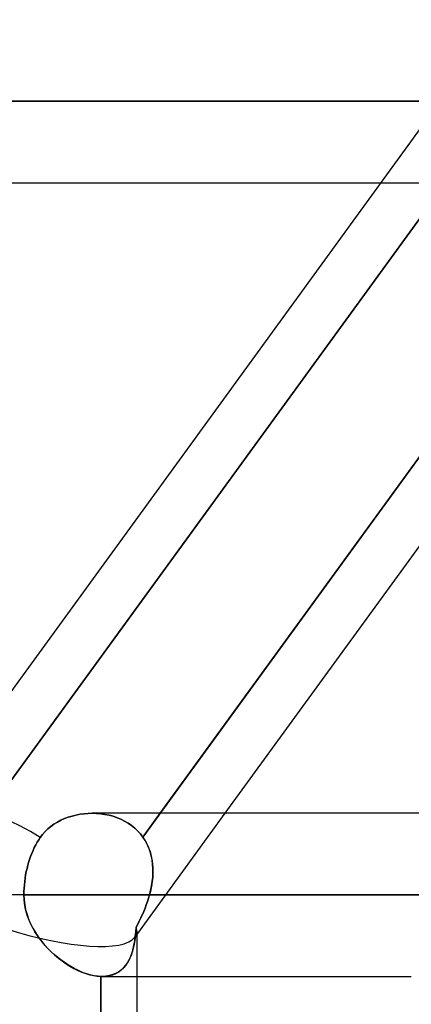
# Model space of a CAD drawing. Header units: millimetres. Extents: x -288 to 288, y -100 to 123.
# Tile 8 of 75: x -179.31 to -173.89, y 29.79 to 43.43. Entities that reach past the tile are written whole.
import ezdxf

# ---------------------------------------------------------------- set-up
doc = ezdxf.new("R2010")
doc.units = ezdxf.units.MM
doc.layers.add('MAIN-1', color=7, linetype='Continuous')
doc.layers.add('MAIN-2', color=7, linetype='Continuous')

msp = doc.modelspace()

# ---------------------------------------------------------------- linework, layer by layer
at = {"layer": 'MAIN-1'}
for p, q in [((-164.773, 54.301), (-180.754, 32.301)), ((-173.487, 42.305), (-238.43, 42.305)), ((-177.363, 32.435), (-170.757, 41.529)), ((-237.3, 41.175), (-174.308, 41.175)), ((-170.118, 41.175), (-176.467, 32.435)), ((-178.739, 32.339), (-178.688, 32.361)), ((-178.688, 32.361), (-178.636, 32.381)), ((-178.636, 32.381), (-178.583, 32.397)), ((-178.583, 32.397), (-178.529, 32.411)), ((-178.529, 32.411), (-178.474, 32.421)), ((-178.474, 32.421), (-178.418, 32.429)), ((-178.418, 32.429), (-178.362, 32.433)), ((-178.362, 32.433), (-178.306, 32.435)), ((-173.465, 32.435), (-178.304, 32.435)), ((-178.957, 32.182), (-178.919, 32.219)), ((-178.919, 32.219), (-178.878, 32.253)), ((-178.878, 32.253), (-178.834, 32.284)), ((-178.834, 32.284), (-178.787, 32.313)), ((-178.787, 32.313), (-178.739, 32.339)), ((-179.045, 32.068), (-179.024, 32.1)), ((-179.024, 32.1), (-178.992, 32.142)), ((-178.992, 32.142), (-178.957, 32.182)), ((-179.124, 31.919), (-179.106, 31.959)), ((-179.106, 31.959), (-179.086, 31.997)), ((-179.086, 31.997), (-179.066, 32.033)), ((-179.066, 32.033), (-179.045, 32.068)), ((-179.172, 31.796), (-179.158, 31.837)), ((-179.158, 31.837), (-179.142, 31.879)), ((-179.142, 31.879), (-179.124, 31.919)), ((-179.217, 31.628), (-179.207, 31.672)), ((-179.207, 31.672), (-179.197, 31.714)), ((-179.197, 31.714), (-179.185, 31.755)), ((-179.185, 31.755), (-179.172, 31.796)), ((-179.239, 31.489), (-179.233, 31.536)), ((-179.233, 31.536), (-179.226, 31.582)), ((-179.226, 31.582), (-179.217, 31.628)), ((-179.249, 31.35), (-179.247, 31.395)), ((-179.247, 31.395), (-179.244, 31.442)), ((-179.244, 31.442), (-179.239, 31.489)), ((-179.25, 31.305), (-181.077, 31.305)), ((-179.25, 31.305), (-179.249, 31.35)), ((-173.886, 31.305), (-179.25, 31.305)), ((-179.248, 31.245), (-179.25, 31.305)), ((-179.242, 31.186), (-179.248, 31.245)), ((-179.232, 31.127), (-179.242, 31.186)), ((-179.218, 31.068), (-179.232, 31.127)), ((-179.2, 31.011), (-179.218, 31.068)), ((-179.179, 30.955), (-179.2, 31.011)), ((-179.155, 30.9), (-179.179, 30.955)), ((-179.128, 30.846), (-179.155, 30.9)), ((-179.098, 30.794), (-179.128, 30.846)), ((-179.066, 30.744), (-179.098, 30.794)), ((-179.031, 30.695), (-179.066, 30.744)), ((-178.994, 30.647), (-179.031, 30.695)), ((-178.956, 30.602), (-178.994, 30.647)), ((-178.916, 30.558), (-178.956, 30.602)), ((-178.874, 30.517), (-178.916, 30.558)), ((-178.831, 30.477), (-178.874, 30.517)), ((-178.787, 30.439), (-178.831, 30.477)), ((-178.741, 30.403), (-178.787, 30.439)), ((-178.695, 30.37), (-178.741, 30.403)), ((-178.648, 30.339), (-178.695, 30.37)), ((-178.601, 30.31), (-178.648, 30.339)), ((-178.553, 30.283), (-178.601, 30.31)), ((-178.505, 30.26), (-178.553, 30.283)), ((-178.458, 30.239), (-178.505, 30.26)), ((-178.41, 30.221), (-178.458, 30.239)), ((-178.363, 30.205), (-178.41, 30.221)), ((-178.317, 30.193), (-178.363, 30.205)), ((-178.271, 30.184), (-178.317, 30.193)), ((-178.227, 30.178), (-178.271, 30.184)), ((-178.184, 30.175), (-178.227, 30.178)), ((-178.181, 30.175), (-178.184, 30.175)), ((-178.184, 21.435), (-178.184, 30.175)), ((-178.178, 30.175), (-178.181, 30.175)), ((-178.176, 30.175), (-178.178, 30.175)), ((-178.173, 30.175), (-178.176, 30.175)), ((-178.17, 30.175), (-178.173, 30.175)), ((-178.168, 30.175), (-178.17, 30.175)), ((-178.168, 30.175), (-173.886, 30.175)), ((-177.687, 30.175), (-177.687, 21.435))]:
    msp.add_line(p, q, dxfattribs=at)
msp.add_ellipse((-179.382, 31.305), major_axis=(1.371, -0.996), ratio=0.506681, start_param=1.675405, end_param=3.141593, dxfattribs=at)
at = {"layer": 'MAIN-2'}
for p, q in [((-238.43, 42.305), (-173.21, 42.305)), ((-171.565, 42.305), (-236.17, 42.305)), ((-236.17, 42.305), (-171.565, 42.305)), ((-173.127, 41.566), (-179.976, 32.138)), ((-179.976, 32.138), (-173.127, 41.566)), ((-170.757, 41.529), (-177.603, 32.105)), ((-174.308, 41.175), (-172.356, 41.175)), ((-178.688, 32.361), (-178.739, 32.339)), ((-178.636, 32.381), (-178.688, 32.361)), ((-178.583, 32.397), (-178.636, 32.381)), ((-178.528, 32.411), (-178.583, 32.397)), ((-178.473, 32.421), (-178.528, 32.411)), ((-178.418, 32.429), (-178.473, 32.421)), ((-178.362, 32.433), (-178.418, 32.429)), ((-178.306, 32.435), (-178.362, 32.433)), ((-178.246, 32.433), (-178.306, 32.435)), ((-178.306, 32.435), (-178.246, 32.433)), ((-178.187, 32.428), (-178.246, 32.433)), ((-178.246, 32.433), (-178.187, 32.428)), ((-178.129, 32.42), (-178.187, 32.428)), ((-178.187, 32.428), (-178.129, 32.42)), ((-178.071, 32.408), (-178.129, 32.42)), ((-178.129, 32.42), (-178.071, 32.408)), ((-178.015, 32.393), (-178.071, 32.408)), ((-178.071, 32.408), (-178.015, 32.393)), ((-177.96, 32.374), (-178.015, 32.393)), ((-178.015, 32.393), (-177.96, 32.374)), ((-177.907, 32.352), (-177.96, 32.374)), ((-177.96, 32.374), (-177.907, 32.352)), ((-177.856, 32.326), (-177.907, 32.352)), ((-177.907, 32.352), (-177.856, 32.326)), ((-176.467, 32.435), (-177.714, 30.718)), ((-177.603, 32.105), (-177.363, 32.435)), ((-178.919, 32.218), (-178.958, 32.182)), ((-178.878, 32.253), (-178.919, 32.218)), ((-178.834, 32.284), (-178.878, 32.253)), ((-178.787, 32.313), (-178.834, 32.284)), ((-178.739, 32.339), (-178.787, 32.313)), ((-177.806, 32.297), (-177.856, 32.326)), ((-177.856, 32.326), (-177.806, 32.297)), ((-177.759, 32.265), (-177.806, 32.297)), ((-177.806, 32.297), (-177.76, 32.265)), ((-177.76, 32.265), (-177.715, 32.229)), ((-177.715, 32.229), (-177.759, 32.265)), ((-177.675, 32.191), (-177.715, 32.229)), ((-177.715, 32.229), (-177.675, 32.191)), ((-179.024, 32.1), (-179.045, 32.068)), ((-178.992, 32.142), (-179.024, 32.1)), ((-178.958, 32.182), (-178.992, 32.142)), ((-177.637, 32.149), (-177.675, 32.191)), ((-177.675, 32.191), (-177.637, 32.149)), ((-177.603, 32.105), (-177.637, 32.149)), ((-177.637, 32.149), (-177.603, 32.105)), ((-177.572, 32.057), (-177.603, 32.105)), ((-177.603, 32.105), (-177.579, 32.068)), ((-179.106, 31.959), (-179.124, 31.919)), ((-179.086, 31.997), (-179.106, 31.959)), ((-179.066, 32.033), (-179.086, 31.997)), ((-179.045, 32.068), (-179.066, 32.033)), ((-177.579, 32.068), (-177.557, 32.03)), ((-177.545, 32.007), (-177.572, 32.057)), ((-177.557, 32.03), (-177.537, 31.99)), ((-177.522, 31.955), (-177.545, 32.007)), ((-177.537, 31.99), (-177.519, 31.949)), ((-177.503, 31.901), (-177.522, 31.955)), ((-177.519, 31.949), (-177.504, 31.907)), ((-179.158, 31.837), (-179.172, 31.796)), ((-179.142, 31.879), (-179.158, 31.837)), ((-179.124, 31.919), (-179.142, 31.879)), ((-177.504, 31.907), (-177.492, 31.864)), ((-177.487, 31.846), (-177.503, 31.901)), ((-177.492, 31.864), (-177.482, 31.82)), ((-177.476, 31.789), (-177.487, 31.846)), ((-177.482, 31.82), (-177.474, 31.776)), ((-179.207, 31.672), (-179.217, 31.628)), ((-179.197, 31.714), (-179.207, 31.672)), ((-179.185, 31.755), (-179.197, 31.714)), ((-179.172, 31.796), (-179.185, 31.755)), ((-177.468, 31.73), (-177.476, 31.789)), ((-177.474, 31.776), (-177.468, 31.73)), ((-177.464, 31.671), (-177.468, 31.73)), ((-177.468, 31.73), (-177.465, 31.684)), ((-177.465, 31.684), (-177.464, 31.637)), ((-177.464, 31.611), (-177.464, 31.671)), ((-179.233, 31.536), (-179.239, 31.489)), ((-179.226, 31.582), (-179.233, 31.536)), ((-179.217, 31.628), (-179.226, 31.582)), ((-177.473, 31.489), (-177.467, 31.55)), ((-177.467, 31.543), (-177.472, 31.496)), ((-177.467, 31.55), (-177.464, 31.611)), ((-177.464, 31.59), (-177.467, 31.543)), ((-177.464, 31.637), (-177.464, 31.59)), ((-179.247, 31.395), (-179.249, 31.35)), ((-179.244, 31.442), (-179.247, 31.395)), ((-179.239, 31.489), (-179.244, 31.442)), ((-177.488, 31.4), (-177.499, 31.353)), ((-177.495, 31.366), (-177.483, 31.428)), ((-177.479, 31.448), (-177.488, 31.4)), ((-177.483, 31.428), (-177.473, 31.489)), ((-177.472, 31.496), (-177.479, 31.448)), ((-179.25, 31.305), (-181.077, 31.305)), ((-179.249, 31.35), (-179.25, 31.305)), ((-179.25, 31.305), (-173.881, 31.305)), ((-179.25, 31.305), (-179.247, 31.236)), ((-177.524, 31.259), (-177.539, 31.213)), ((-177.539, 31.211), (-177.524, 31.258)), ((-177.511, 31.305), (-177.524, 31.259)), ((-177.524, 31.258), (-177.511, 31.305)), ((-177.511, 31.305), (-177.495, 31.366)), ((-177.499, 31.353), (-177.511, 31.305)), ((-172.428, 31.305), (-177.511, 31.305)), ((-177.511, 31.305), (-172.428, 31.305)), ((-179.247, 31.236), (-179.239, 31.167)), ((-179.239, 31.167), (-179.226, 31.1)), ((-177.591, 31.074), (-177.573, 31.119)), ((-177.572, 31.122), (-177.59, 31.076)), ((-177.573, 31.119), (-177.555, 31.165)), ((-177.555, 31.167), (-177.572, 31.122)), ((-177.539, 31.213), (-177.555, 31.167)), ((-177.555, 31.165), (-177.539, 31.211)), ((-179.226, 31.1), (-179.207, 31.034)), ((-179.207, 31.034), (-179.185, 30.968)), ((-177.63, 30.987), (-177.652, 30.942)), ((-177.652, 30.941), (-177.631, 30.985)), ((-177.631, 30.985), (-177.611, 31.029)), ((-177.61, 31.031), (-177.63, 30.987)), ((-177.611, 31.029), (-177.591, 31.074)), ((-177.59, 31.076), (-177.61, 31.031)), ((-179.185, 30.968), (-179.157, 30.905)), ((-179.157, 30.905), (-179.126, 30.843)), ((-177.702, 30.79), (-177.697, 30.855)), ((-177.697, 30.855), (-177.701, 30.792)), ((-177.674, 30.899), (-177.697, 30.855)), ((-177.697, 30.855), (-177.674, 30.898)), ((-177.652, 30.942), (-177.674, 30.899)), ((-177.674, 30.898), (-177.652, 30.941)), ((-179.126, 30.843), (-179.091, 30.783)), ((-179.091, 30.783), (-179.053, 30.725)), ((-179.053, 30.725), (-179.012, 30.67)), ((-177.716, 30.667), (-177.708, 30.727)), ((-177.707, 30.731), (-177.715, 30.673)), ((-177.708, 30.727), (-177.702, 30.79)), ((-177.701, 30.792), (-177.707, 30.731)), ((-177.687, 30.799), (-177.687, 30.175)), ((-179.012, 30.67), (-178.968, 30.616)), ((-178.968, 30.616), (-178.923, 30.566)), ((-177.738, 30.555), (-177.726, 30.61)), ((-177.724, 30.617), (-177.736, 30.563)), ((-177.726, 30.61), (-177.716, 30.667)), ((-177.715, 30.673), (-177.724, 30.617)), ((-178.923, 30.566), (-178.874, 30.517)), ((-178.874, 30.517), (-178.825, 30.471)), ((-178.825, 30.471), (-178.773, 30.428)), ((-177.79, 30.41), (-177.77, 30.455)), ((-177.767, 30.463), (-177.787, 30.417)), ((-177.77, 30.455), (-177.753, 30.504)), ((-177.75, 30.512), (-177.767, 30.463)), ((-177.753, 30.504), (-177.738, 30.555)), ((-177.736, 30.563), (-177.75, 30.512)), ((-178.773, 30.428), (-178.72, 30.388)), ((-178.72, 30.388), (-178.666, 30.35)), ((-178.666, 30.35), (-178.612, 30.316)), ((-178.612, 30.316), (-178.557, 30.285)), ((-177.866, 30.298), (-177.899, 30.267)), ((-177.869, 30.295), (-177.84, 30.329)), ((-177.836, 30.334), (-177.866, 30.298)), ((-177.84, 30.329), (-177.813, 30.368)), ((-177.81, 30.374), (-177.836, 30.334)), ((-177.813, 30.368), (-177.79, 30.41)), ((-177.787, 30.417), (-177.81, 30.374)), ((-178.557, 30.285), (-178.502, 30.258)), ((-178.502, 30.258), (-178.447, 30.234)), ((-178.447, 30.234), (-178.392, 30.214)), ((-178.392, 30.214), (-178.338, 30.198)), ((-178.338, 30.198), (-178.285, 30.187)), ((-178.285, 30.187), (-178.234, 30.179)), ((-178.234, 30.179), (-178.184, 30.175)), ((-178.184, 30.175), (-178.184, 21.435)), ((-178.184, 30.175), (-178.181, 30.175)), ((-178.181, 30.175), (-178.178, 30.175)), ((-178.178, 30.175), (-178.176, 30.175)), ((-178.176, 30.175), (-178.173, 30.175)), ((-178.173, 30.175), (-178.17, 30.175)), ((-178.17, 30.175), (-178.168, 30.175)), ((-178.168, 30.175), (-178.116, 30.178)), ((-178.115, 30.178), (-178.168, 30.175)), ((-178.116, 30.178), (-178.067, 30.185)), ((-178.065, 30.185), (-178.115, 30.178)), ((-178.067, 30.185), (-178.021, 30.198)), ((-178.018, 30.199), (-178.065, 30.185)), ((-178.021, 30.198), (-177.978, 30.215)), ((-177.975, 30.217), (-178.018, 30.199)), ((-177.978, 30.215), (-177.938, 30.237)), ((-177.935, 30.239), (-177.975, 30.217)), ((-177.938, 30.237), (-177.902, 30.264)), ((-177.899, 30.267), (-177.935, 30.239)), ((-177.902, 30.264), (-177.869, 30.295))]:
    msp.add_line(p, q, dxfattribs=at)
for major_axis, ratio, start_param, end_param in [((1.371, -0.996), 0.506681, 1.675405, 3.141593), ((1.688, -0.549), 0.272097, 0.091126, 0.193929), ((1.688, -0.549), 0.272097, 0.091126, 0.193929), ((1.688, -0.549), 0.272097, -1.553931, -0.087671), ((1.688, -0.549), 0.272097, -1.553931, -0.087671), ((1.688, -0.549), 0.272097, -0.087671, 0.091126), ((1.688, -0.549), 0.272097, -0.087671, 0.091126)]:
    msp.add_ellipse((-179.382, 31.305), major_axis=major_axis, ratio=ratio, start_param=start_param, end_param=end_param, dxfattribs=at)

doc.saveas('drawing.dxf')
